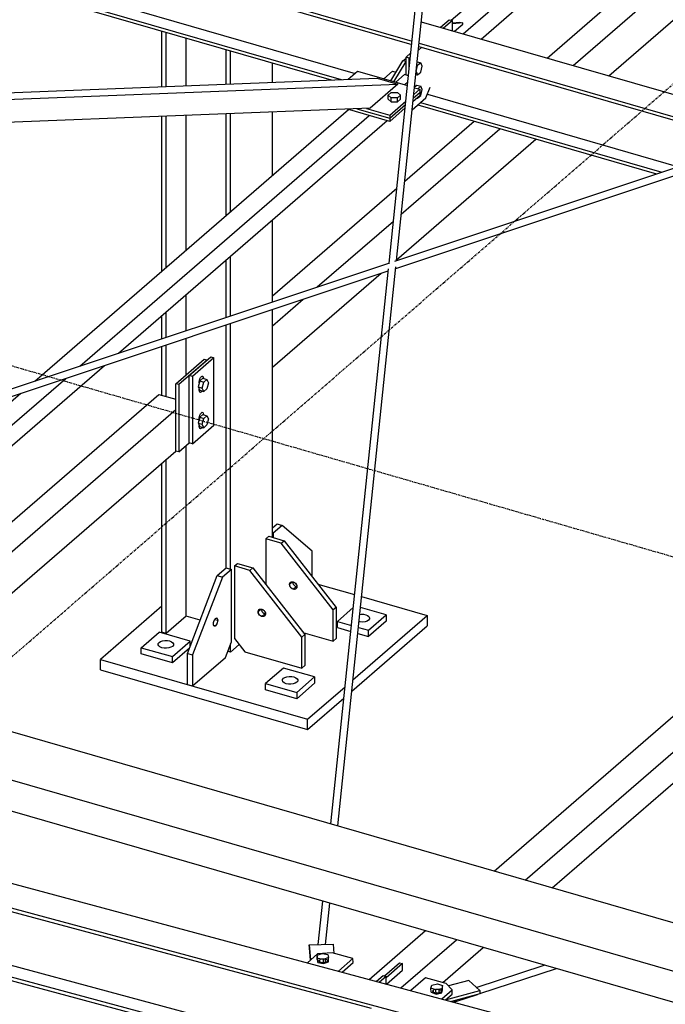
# Model space of a CAD drawing. Header units: millimetres. Extents: x -288865 to 11255, y 102926 to 380857.
# Tile 14 of 142: x -160494 to -159663, y 232578 to 233844. Entities that reach past the tile are written whole.
import ezdxf

# ---------------------------------------------------------------- set-up
doc = ezdxf.new("R2010")
doc.units = ezdxf.units.MM
doc.header["$MEASUREMENT"] = 0
doc.linetypes.add('DXK_LINE_DOT3', pattern=[5.9187, 2.979, -0.9799, 0.9799, -0.9799])
doc.layers.add('TS_INNE_OBIEKTY', color=7, linetype='Continuous')
doc.layers.add('TS_LINIE_WIDOCZNE', color=7, linetype='Continuous')

# ---------------------------------------------------------------- blocks, each defined once
blk = doc.blocks.new('Part-68308383-1569 - 1330')
at = {"layer": 'TS_LINIE_WIDOCZNE', "color": 1, "linetype": 'Continuous'}
for p, q in [((4816.2, 8430.2), (4822.4, 8435.6)), ((4832.1, 8439.3), (4836.3, 8443)), ((4820.2, 8429), (4816.2, 8430.2)), ((4816.2, 8407.1), (4816.2, 8430.2)), ((4820.2, 8429), (4821.9, 8430.5)), ((4820.2, 8413.9), (4820.2, 8429)), ((4841.7, 8377.7), (4847, 8391.6)), ((4824.1, 8362.5), (4841.7, 8377.7))]:
    blk.add_line(p, q, dxfattribs=at)
blk = doc.blocks.new('Bolt-68308383-2375 - 1330')
at = {"layer": 'TS_INNE_OBIEKTY', "color": 1, "linetype": 'Continuous'}
for p, q in [((4568.5, 7701.2), (4568.6, 7702.7)), ((4568.7, 7699.9), (4568.5, 7701.2)), ((4568.6, 7702.7), (4568.9, 7704.3)), ((4569.1, 7699), (4568.7, 7699.9)), ((4568.9, 7704.3), (4569.5, 7705.9)), ((4569.7, 7698.6), (4569.1, 7699)), ((4569.7, 7698.6), (4569.1, 7699)), ((4569.5, 7705.9), (4570.2, 7707.3)), ((4570.5, 7698.7), (4569.7, 7698.6)), ((4570.2, 7707.3), (4571, 7708.3)), ((4571.3, 7699.2), (4570.5, 7698.7)), ((4571, 7708.3), (4571.9, 7708.9)), ((4572.1, 7700.3), (4571.3, 7699.2)), ((4571.9, 7708.9), (4572.6, 7709)), ((4572.9, 7701.6), (4572.1, 7700.3)), ((4572.6, 7709), (4573.3, 7708.5)), ((4572.6, 7709), (4573.3, 7708.5)), ((4573.4, 7703.2), (4572.9, 7701.6)), ((4573.3, 7708.5), (4573.7, 7707.6)), ((4573.8, 7704.8), (4573.4, 7703.2)), ((4573.7, 7707.6), (4573.9, 7706.4)), ((4573.9, 7706.4), (4573.8, 7704.8))]:
    blk.add_line(p, q, dxfattribs=at)
blk = doc.blocks.new('Part-68308383-1770 - 1330')
at = {"layer": 'TS_LINIE_WIDOCZNE', "color": 1, "linetype": 'Continuous'}
for p, q in [((4501.9, 8392.2), (4501.9, 8463.7)), ((4507.6, 8392.4), (4507.6, 8462.1)), ((4533.5, 8393.5), (4533.5, 8454.6)), ((4584.9, 8395.5), (4584.9, 8439.8)), ((4590.5, 8395.7), (4590.5, 8438.1)), ((4644.4, 8397.8), (4644.4, 8422.6)), ((4584.9, 8226.7), (4584.9, 8357.2)), ((4590.5, 8231.6), (4590.5, 8357.4)), ((4644.4, 8278.3), (4644.4, 8359.6)), ((4501.9, 8154.9), (4501.9, 8354)), ((4507.6, 8159.8), (4507.6, 8354.2)), ((4533.5, 8182.2), (4533.5, 8355.2)), ((4644.4, 8115.4), (4644.4, 8220.9)), ((4584.9, 8095.5), (4584.9, 8169.3)), ((4590.5, 8097.4), (4590.5, 8174.2)), ((4533.5, 8078.4), (4533.5, 8124.8)), ((4644.4, 7812.8), (4644.4, 8105.8)), ((4501.9, 8067.9), (4501.9, 8097.5)), ((4507.6, 8069.8), (4507.6, 8102.4)), ((4584.9, 7773.4), (4584.9, 8085.9)), ((4590.5, 7771.8), (4590.5, 8087.8)), ((4533.5, 8022), (4533.5, 8068.8)), ((4501.9, 7995.4), (4501.9, 8058.3)), ((4507.6, 7993.8), (4507.6, 8060.2)), ((4533.5, 7711.5), (4533.5, 7930.8)), ((4501.9, 7690.7), (4501.9, 7908.1)), ((4507.6, 7689.1), (4507.6, 7913)), ((4533.5, 7711.5), (4507.6, 7689.1)), ((4551.4, 7706.3), (4533.5, 7711.5)), ((4507.6, 7689.1), (4501.9, 7690.7)), ((4590.5, 7665.2), (4590.5, 7675.6)), ((4601.5, 7674.7), (4590.5, 7665.2)), ((4590.5, 7665.2), (4586.9, 7666.2))]:
    blk.add_line(p, q, dxfattribs=at)
blk = doc.blocks.new('Part-68308383-2094 - 1330')
at = {"layer": 'TS_LINIE_WIDOCZNE', "color": 1, "linetype": 'Continuous'}
for p, q in [((1619.9, 8338.8), (5565.9, 7199.8)), ((5478.7, 7162.7), (2354.1, 8064.7)), ((5478.7, 7122.8), (2354.1, 8024.8))]:
    blk.add_line(p, q, dxfattribs=at)
blk = doc.blocks.new('Part-68308383-2331 - 1330')
at = {"layer": 'TS_LINIE_WIDOCZNE', "color": 1, "linetype": 'Continuous'}
for p, q in [((5460.2, 8985), (6183.5, 9611.5)), ((6183.5, 9611.5), (6188, 9610.2)), ((5487.3, 8977.8), (6210.2, 9603.8)), ((6198.9, 9607), (6183.5, 9593.7)), ((6210.2, 9603.8), (6198.9, 9607)), ((6210.2, 9577.1), (6210.2, 9603.8)), ((6183.5, 9593.7), (6179.5, 9594.9)), ((5510.8, 8971.4), (6210.2, 9577.1)), ((5180.8, 8743.1), (5319.5, 8863.2)), ((5196.3, 8725.7), (5346.6, 8855.9)), ((5209.7, 8710.7), (5370.1, 8849.6)), ((4874.2, 8477.6), (5148, 8714.7)), ((4889.7, 8460.2), (5163.5, 8697.3)), ((4912.7, 8453.5), (5176.9, 8682.3)), ((4878.3, 8463.4), (4889, 8472.7))]:
    blk.add_line(p, q, dxfattribs=at)
blk = doc.blocks.new('Part-68308383-1744 - 1330')
at = {"layer": 'TS_LINIE_WIDOCZNE', "color": 1, "linetype": 'Continuous'}
for p, q in [((4906.5, 7234), (4993.9, 7262.7)), ((4911.2, 7226), (5009.5, 7258.2)), ((4880.1, 7215.8), (4907.9, 7224.9)), ((4880.1, 7215.8), (4880.7, 7217.5)), ((4877.8, 7216.7), (4878.3, 7216)), ((4878.3, 7216), (4880.1, 7215.8))]:
    blk.add_line(p, q, dxfattribs=at)
blk = doc.blocks.new('Part-68308383-1615 - 1330')
at = {"layer": 'TS_LINIE_WIDOCZNE', "color": 1, "linetype": 'Continuous'}
for p, q in [((4316.6, 8593), (4823.6, 8446.6)), ((4320.3, 8596.1), (4824, 8450.7)), ((4266.1, 8549.2), (4750.7, 8409.3)), ((4251, 8536.2), (4719.9, 8400.8)), ((4254.7, 8539.3), (4732.7, 8401.3)), ((4835.8, 8475.7), (5312.8, 8338)), ((4833, 8448.1), (5267.1, 8322.8)), ((4832.5, 8444), (5260.3, 8320.5)), ((4843.6, 8382.5), (5166.5, 8289.3)), ((4834.9, 8371.8), (5145.2, 8282.2)), ((4831.2, 8368.7), (5138.5, 8280))]:
    blk.add_line(p, q, dxfattribs=at)
blk = doc.blocks.new('Part-68308383-2130 - 1330')
at = {"layer": 'TS_LINIE_WIDOCZNE', "color": 1, "linetype": 'Continuous'}
for p, q in [((4875.7, 8474.4), (4885, 8475.3)), ((4889, 8474.1), (4875.7, 8472.8)), ((4885, 8475.3), (4889, 8474.1)), ((4889, 8472.7), (4889, 8474.1))]:
    blk.add_line(p, q, dxfattribs=at)
blk = doc.blocks.new('Part-68308383-1570 - 1330')
at = {"layer": 'TS_LINIE_WIDOCZNE', "color": 1, "linetype": 'Continuous'}
for p, q in [((4860.5, 8468.6), (4871.7, 8478.3)), ((4875.7, 8477.1), (4864.5, 8467.4)), ((4871.7, 8478.3), (4875.7, 8477.1)), ((4875.7, 8464.2), (4875.7, 8477.1))]:
    blk.add_line(p, q, dxfattribs=at)
blk = doc.blocks.new('Part-68308383-1624 - 1330')
at = {"layer": 'TS_LINIE_WIDOCZNE', "color": 1, "linetype": 'Continuous'}
for p, q in [((5444.7, 8382), (4919.7, 8970.6)), ((5468.5, 8389.9), (4960.3, 8959.7)), ((5489.6, 8396.9), (4996.2, 8950.1)), ((5612.6, 8228.4), (5475.1, 8382.5)), ((5628, 8241.7), (5496.2, 8389.5)), ((5571, 8240.4), (5451.3, 8374.6)), ((5571, 8240.4), (5612.6, 8228.4)), ((5612.6, 8228.4), (5628, 8241.7))]:
    blk.add_line(p, q, dxfattribs=at)
blk = doc.blocks.new('Part-68308383-1806 - 1330')
at = {"layer": 'TS_LINIE_WIDOCZNE', "color": 1, "linetype": 'Continuous'}
for p, q in [((4534.9, 7663.5), (4573.3, 7763.4)), ((4580, 7761.5), (4541.5, 7661.5)), ((4573.3, 7763.4), (4584.9, 7773.4)), ((4573.3, 7763.4), (4580, 7761.5)), ((4591.5, 7771.5), (4580, 7761.5)), ((4584.9, 7773.4), (4591.5, 7771.5)), ((4591.5, 7678.2), (4591.5, 7771.5)), ((4568.5, 7701.4), (4568.6, 7703)), ((4568.6, 7700.1), (4568.5, 7701.4)), ((4568.6, 7703), (4569, 7704.6)), ((4569, 7699.1), (4568.6, 7700.1)), ((4568.7, 7699.8), (4571.2, 7699.1)), ((4569, 7704.6), (4569.6, 7706.2)), ((4569.6, 7698.6), (4569, 7699.1)), ((4569.6, 7706.2), (4570.3, 7707.5)), ((4570.3, 7698.6), (4569.6, 7698.6)), ((4570.2, 7707.2), (4573.9, 7706.1)), ((4570.3, 7707.5), (4571.2, 7708.4)), ((4571.2, 7699.1), (4570.3, 7698.6)), ((4571.2, 7708.4), (4572, 7708.9)), ((4572, 7700.1), (4571.2, 7699.1)), ((4572, 7708.9), (4572.8, 7708.9)), ((4572.8, 7701.4), (4572, 7700.1)), ((4572.8, 7708.9), (4573.3, 7708.4)), ((4573.3, 7702.9), (4572.8, 7701.4)), ((4573.3, 7708.4), (4573.7, 7707.4)), ((4573.7, 7704.5), (4573.3, 7702.9)), ((4573.7, 7707.4), (4573.9, 7706.1)), ((4573.9, 7706.1), (4573.7, 7704.5)), ((4583.9, 7658.2), (4591.5, 7678.2)), ((4534.9, 7623.5), (4534.9, 7663.5)), ((4534.9, 7663.5), (4541.5, 7661.5)), ((4541.5, 7661.5), (4541.5, 7621.6)), ((4541.5, 7621.6), (4583.9, 7658.2)), ((4534.9, 7623.5), (4541.5, 7621.6))]:
    blk.add_line(p, q, dxfattribs=at)
blk = doc.blocks.new('Part-68308383-1820 - 1330')
at = {"layer": 'TS_LINIE_WIDOCZNE', "color": 1, "linetype": 'Continuous'}
for p, q in [((4702.9, 7752.6), (4750, 7739)), ((4759, 7736.4), (4843.4, 7712.1)), ((4501.9, 7724.1), (4423.1, 7655.8)), ((4747.9, 7629.4), (4843.4, 7712.1)), ((4843.4, 7712.1), (4843.4, 7698.8)), ((4746.3, 7614.7), (4843.4, 7698.8)), ((4423.1, 7655.8), (4689.5, 7578.8)), ((4423.1, 7642.4), (4423.1, 7655.8)), ((4423.1, 7642.4), (4689.5, 7565.5)), ((4689.5, 7578.8), (4737.7, 7620.6)), ((4689.5, 7565.5), (4736.2, 7605.9)), ((4689.5, 7565.5), (4689.5, 7578.8))]:
    blk.add_line(p, q, dxfattribs=at)
blk = doc.blocks.new('Part-68308383-1808 - 1330')
at = {"layer": 'TS_LINIE_WIDOCZNE', "color": 1, "linetype": 'Continuous'}
for p, q in [((4595.4, 7775.9), (4599.2, 7779.2)), ((4615.3, 7770.1), (4595.4, 7775.9)), ((4595.4, 7775.9), (4595.4, 7682.6)), ((4599.2, 7779.2), (4619.2, 7773.5)), ((4615.3, 7770.1), (4619.2, 7773.5)), ((4682, 7684.3), (4615.3, 7770.1)), ((4619.2, 7773.5), (4685.8, 7687.6)), ((4626, 7717), (4629.8, 7720.4)), ((4626, 7717), (4626.2, 7718.4)), ((4626.2, 7715.5), (4626, 7717)), ((4626.2, 7718.4), (4626.9, 7719.5)), ((4626.9, 7714), (4626.2, 7715.5)), ((4626.9, 7719.5), (4627.9, 7720.2)), ((4627.9, 7712.7), (4626.9, 7714)), ((4627.9, 7720.2), (4629.2, 7720.5)), ((4629.2, 7711.7), (4627.9, 7712.7)), ((4629.2, 7720.5), (4630.6, 7720.3)), ((4630.6, 7711), (4629.2, 7711.7)), ((4629.8, 7720.5), (4629.8, 7720.4)), ((4629.8, 7720.4), (4630.1, 7718.9)), ((4630.1, 7718.9), (4630.7, 7717.4)), ((4630.6, 7720.3), (4632.1, 7719.7)), ((4630.6, 7711), (4634.5, 7714.4)), ((4632.1, 7710.8), (4630.6, 7711)), ((4630.7, 7717.4), (4631.8, 7716)), ((4631.8, 7716), (4633.1, 7715)), ((4632.1, 7719.7), (4633.4, 7718.7)), ((4633.4, 7711.1), (4632.1, 7710.8)), ((4633.1, 7715), (4634.5, 7714.4)), ((4633.4, 7718.7), (4634.4, 7717.3)), ((4634.4, 7711.9), (4633.4, 7711.1)), ((4634.4, 7717.3), (4635.1, 7715.8)), ((4635.1, 7713), (4634.4, 7711.9)), ((4634.5, 7714.4), (4635.3, 7714.2)), ((4635.1, 7715.8), (4635.3, 7714.3)), ((4635.3, 7714.3), (4635.1, 7713)), ((4685.8, 7687.6), (4682, 7684.3)), ((4685.8, 7687.6), (4685.8, 7647.7)), ((4595.4, 7682.6), (4608.7, 7665.5)), ((4682, 7644.3), (4682, 7684.3)), ((4608.7, 7665.5), (4682, 7644.3)), ((4682, 7644.3), (4685.8, 7647.7))]:
    blk.add_line(p, q, dxfattribs=at)
blk = doc.blocks.new('Part-68308383-1741 - 1330')
at = {"layer": 'TS_LINIE_WIDOCZNE', "color": 1, "linetype": 'Continuous'}
for p, q in [((4794.3, 8165.3), (4874.9, 8940.8)), ((4803.9, 8168.5), (4884.1, 8940.4)), ((4719.4, 7444.1), (4793.5, 8157.8)), ((4728.3, 7441.5), (4803.1, 8160.6)), ((4703.2, 7289), (4709, 7344.9)), ((4712.5, 7289.3), (4718, 7342.3))]:
    blk.add_line(p, q, dxfattribs=at)
blk = doc.blocks.new('Part-68308383-1742 - 1330')
at = {"layer": 'TS_LINIE_WIDOCZNE', "color": 1, "linetype": 'Continuous'}
for p, q in [((4801.7, 8167.8), (6126.7, 8609.2)), ((4802.9, 8158.6), (6130.2, 8600.7)), ((3599.7, 7767.3), (4795.5, 8165.7)), ((3615.1, 7762.9), (4793.3, 8155.4))]:
    blk.add_line(p, q, dxfattribs=at)
blk = doc.blocks.new('Part-68308383-1807 - 1330')
at = {"layer": 'TS_LINIE_WIDOCZNE', "color": 1, "linetype": 'Continuous'}
for p, q in [((4644.4, 7824.9), (4650.3, 7830)), ((4656.9, 7828.1), (4645.4, 7818.1)), ((4650.3, 7830), (4656.9, 7828.1)), ((4695.4, 7794.8), (4656.9, 7828.1)), ((4644.4, 7818.4), (4645.4, 7818.1)), ((4645.4, 7818.1), (4645.4, 7812.5)), ((4695.4, 7762.3), (4695.4, 7794.8))]:
    blk.add_line(p, q, dxfattribs=at)
blk = doc.blocks.new('Part-68308383-2254 - 1330')
at = {"layer": 'TS_LINIE_WIDOCZNE', "color": 1, "linetype": 'Continuous'}
for p, q in [((4929.4, 7383.5), (6401.7, 8658.5)), ((4969.4, 7371.9), (6441.7, 8647)), ((5004, 7361.9), (6441.7, 8607)), ((4768.7, 7244.3), (4841, 7306.9)), ((4809.4, 7233.4), (4880.9, 7295.3)), ((4863.5, 7240.3), (4915.5, 7285.3)), ((4791.1, 7238.3), (4811.8, 7256.2))]:
    blk.add_line(p, q, dxfattribs=at)
blk = doc.blocks.new('Part-68308383-1809 - 1330')
at = {"layer": 'TS_LINIE_WIDOCZNE', "color": 1, "linetype": 'Continuous'}
for p, q in [((4635.7, 7810.9), (4639.6, 7814.2)), ((4639.6, 7814.2), (4659.6, 7808.4)), ((4655.7, 7805.1), (4635.7, 7810.9)), ((4635.7, 7810.9), (4635.7, 7752.1)), ((4655.7, 7805.1), (4659.6, 7808.4)), ((4722.3, 7719.3), (4655.7, 7805.1)), ((4659.6, 7808.4), (4726.2, 7722.6)), ((4666.4, 7752), (4670.2, 7755.3)), ((4666.4, 7752), (4666.6, 7753.4)), ((4666.6, 7750.5), (4666.4, 7752)), ((4666.6, 7753.4), (4667.3, 7754.5)), ((4667.3, 7749), (4666.6, 7750.5)), ((4667.3, 7754.5), (4668.3, 7755.2)), ((4668.3, 7747.7), (4667.3, 7749)), ((4668.3, 7755.2), (4669.6, 7755.5)), ((4669.6, 7755.5), (4671, 7755.3)), ((4670.2, 7755.4), (4670.2, 7755.3)), ((4670.2, 7755.3), (4670.4, 7753.8)), ((4670.4, 7753.8), (4671.1, 7752.3)), ((4671, 7755.3), (4672.5, 7754.7)), ((4671, 7746), (4674.9, 7749.3)), ((4671.1, 7752.3), (4672.1, 7751)), ((4672.1, 7751), (4673.4, 7750)), ((4672.5, 7754.7), (4673.8, 7753.6)), ((4673.4, 7750), (4674.9, 7749.3)), ((4673.8, 7753.6), (4674.8, 7752.3)), ((4674.8, 7752.3), (4675.5, 7750.8)), ((4674.9, 7749.3), (4675.7, 7749.2)), ((4675.5, 7750.8), (4675.7, 7749.3)), ((4675.7, 7749.3), (4675.5, 7747.9)), ((4669.6, 7746.6), (4668.3, 7747.7)), ((4671, 7746), (4669.6, 7746.6)), ((4672.5, 7745.8), (4671, 7746)), ((4673.8, 7746.1), (4672.5, 7745.8)), ((4674.8, 7746.8), (4673.8, 7746.1)), ((4675.5, 7747.9), (4674.8, 7746.8)), ((4726.2, 7722.6), (4722.3, 7719.3)), ((4722.3, 7679.3), (4722.3, 7719.3)), ((4726.2, 7722.6), (4726.2, 7682.6)), ((4683.6, 7690.5), (4722.3, 7679.3)), ((4722.3, 7679.3), (4726.2, 7682.6))]:
    blk.add_line(p, q, dxfattribs=at)
blk = doc.blocks.new('Part-68308383-1895 - 1330')
at = {"layer": 'TS_LINIE_WIDOCZNE', "color": 1, "linetype": 'Continuous'}
for p, q in [((4537.3, 8020.7), (4565, 8044.7)), ((4569, 8043.5), (4541.3, 8019.6)), ((4565, 8044.7), (4569, 8043.5)), ((4569, 7956.9), (4569, 8043.5)), ((4541.3, 8019.6), (4537.3, 8020.7)), ((4537.3, 7934.1), (4537.3, 8020.7)), ((4541.3, 8019.6), (4541.3, 7933)), ((4541.3, 7933), (4569, 7956.9)), ((4541.3, 7933), (4537.3, 7934.1))]:
    blk.add_line(p, q, dxfattribs=at)
blk = doc.blocks.new('Part-68308383-1918 - 1330')
at = {"layer": 'TS_LINIE_WIDOCZNE', "color": 1, "linetype": 'Continuous'}
for p, q in [((4748.3, 7722.3), (4727.8, 7704.6)), ((4790.8, 7713), (4757.6, 7722.6)), ((4767.8, 7693.1), (4790.8, 7713)), ((4790.8, 7713), (4790.8, 7705)), ((4727.8, 7704.6), (4745.9, 7699.4)), ((4727.8, 7696.6), (4727.8, 7704.6)), ((4790.8, 7705), (4767.8, 7685.1)), ((4727.8, 7696.6), (4745.1, 7691.6)), ((4754.1, 7689), (4767.8, 7685.1)), ((4754.9, 7696.8), (4767.8, 7693.1)), ((4767.8, 7685.1), (4767.8, 7693.1))]:
    blk.add_line(p, q, dxfattribs=at)
blk = doc.blocks.new('Part-68308383-1920 - 1330')
at = {"layer": 'TS_LINIE_WIDOCZNE', "color": 1, "linetype": 'Continuous'}
for p, q in [((4475.6, 7670.8), (4498.7, 7690.8)), ((4538.7, 7679.3), (4498.7, 7690.8)), ((4515.6, 7659.3), (4538.7, 7679.3)), ((4538.7, 7673.3), (4538.7, 7679.3)), ((4475.6, 7662.8), (4475.6, 7670.8)), ((4475.6, 7670.8), (4515.6, 7659.3)), ((4515.6, 7651.3), (4475.6, 7662.8)), ((4537.5, 7670.3), (4515.6, 7651.3)), ((4515.6, 7651.3), (4515.6, 7659.3))]:
    blk.add_line(p, q, dxfattribs=at)
blk = doc.blocks.new('Part-68308383-1921 - 1330')
at = {"layer": 'TS_LINIE_WIDOCZNE', "color": 1, "linetype": 'Continuous'}
for p, q in [((4658.6, 7644.6), (4635.5, 7624.7)), ((4698.5, 7633.1), (4658.6, 7644.6)), ((4635.5, 7624.7), (4675.5, 7613.1)), ((4635.5, 7616.7), (4635.5, 7624.7)), ((4675.5, 7613.1), (4698.5, 7633.1)), ((4675.5, 7605.1), (4698.5, 7625.1)), ((4698.5, 7633.1), (4698.5, 7625.1)), ((4675.5, 7605.1), (4635.5, 7616.7)), ((4675.5, 7613.1), (4675.5, 7605.1))]:
    blk.add_line(p, q, dxfattribs=at)
blk = doc.blocks.new('Bolt-68308383-2664 - 1330')
at = {"layer": 'TS_INNE_OBIEKTY', "color": 1, "linetype": 'Continuous'}
for p, q in [((4830.5, 8424.1), (4835.1, 8422.7)), ((4835.1, 8422.7), (4831.1, 8419.3)), ((4837.1, 8418.5), (4835.1, 8422.7)), ((4828.8, 8408), (4831.1, 8407.3)), ((4829.2, 8411.8), (4831.1, 8419.3)), ((4829.2, 8411.5), (4831.1, 8407.3)), ((4831.1, 8419.3), (4830, 8419.6)), ((4831.1, 8407.3), (4835.1, 8410.7)), ((4835.1, 8410.7), (4837.1, 8418.5)), ((4827.1, 8391.9), (4829.9, 8394.3)), ((4829.9, 8394.3), (4835.1, 8392.8)), ((4835.1, 8392.8), (4831.5, 8389.6)), ((4837.1, 8388.5), (4835.1, 8392.8)), ((4835.1, 8380.8), (4837.1, 8388.5)), ((4829.9, 8377.7), (4831.1, 8377.3)), ((4830.7, 8378.3), (4831.1, 8377.3)), ((4831.1, 8377.3), (4835.1, 8380.8))]:
    blk.add_line(p, q, dxfattribs=at)
blk = doc.blocks.new('Bolt-68308383-2568 - 1330')
at = {"layer": 'TS_INNE_OBIEKTY', "color": 1, "linetype": 'Continuous'}
for p, q in [((4701.8, 7275.2), (4708.2, 7277.6)), ((4701.9, 7269.9), (4701.8, 7275.2)), ((4702.7, 7271.3), (4701.8, 7275.2)), ((4701.9, 7269.9), (4702.8, 7266)), ((4702.8, 7266), (4702.7, 7271.3)), ((4710.1, 7269.8), (4702.7, 7271.3)), ((4708.2, 7277.6), (4715.5, 7276.2)), ((4716.5, 7272.3), (4710.1, 7269.8)), ((4710.2, 7264.5), (4710.1, 7269.8)), ((4715.5, 7276.2), (4716.5, 7272.3)), ((4716.6, 7267), (4716.5, 7272.3)), ((4702.8, 7266), (4710.2, 7264.5)), ((4710.2, 7264.5), (4716.6, 7267))]:
    blk.add_line(p, q, dxfattribs=at)
blk = doc.blocks.new('Part-68308383-2025 - 1330')
at = {"layer": 'TS_LINIE_WIDOCZNE', "color": 1, "linetype": 'Continuous'}
for p, q in [((4788.3, 7248.8), (4807.8, 7265.7)), ((4811.8, 7264.5), (4790.8, 7246.3)), ((4807.8, 7265.7), (4811.8, 7264.5)), ((4811.8, 7256.2), (4811.8, 7264.5))]:
    blk.add_line(p, q, dxfattribs=at)
blk = doc.blocks.new('Part-68308383-2211 - 1330')
at = {"layer": 'TS_LINIE_WIDOCZNE', "color": 1, "linetype": 'Continuous'}
for p, q in [((2370, 7888.8), (5481.8, 7052.7)), ((2370, 7856.9), (5481.8, 7020.8)), ((3240, 7618.6), (4771.3, 7207.2)), ((3240, 7549.4), (4751.8, 7143.2)), ((3240, 7534.5), (4751.8, 7128.3)), ((3240, 7529.9), (4751.8, 7123.7))]:
    blk.add_line(p, q, dxfattribs=at)
blk = doc.blocks.new('Part-68308383-2036 - 1330')
at = {"layer": 'TS_LINIE_WIDOCZNE', "color": 1, "linetype": 'Continuous'}
for p, q in [((4691.7, 7288.6), (4722.4, 7289.7)), ((4691.8, 7284.6), (4691.7, 7288.6)), ((4691.7, 7288.6), (4693.4, 7269.2)), ((4693.1, 7269), (4691.8, 7284.6)), ((4722.4, 7289.7), (4723.4, 7277.7))]:
    blk.add_line(p, q, dxfattribs=at)
blk = doc.blocks.new('Part-68308383-2037 - 1330')
at = {"layer": 'TS_LINIE_WIDOCZNE', "color": 1, "linetype": 'Continuous'}
for p, q in [((4896.9, 7243), (4870.6, 7235.9)), ((4911.1, 7229.8), (4896.9, 7243)), ((4867.1, 7217.9), (4911.1, 7229.8)), ((4911.1, 7229.8), (4911.2, 7225.8)), ((4911.2, 7225.8), (4874.6, 7215.9))]:
    blk.add_line(p, q, dxfattribs=at)
blk = doc.blocks.new('Part-68308383-2038 - 1330')
at = {"layer": 'TS_LINIE_WIDOCZNE', "color": 1, "linetype": 'Continuous'}
for p, q in [((4841.1, 7246.3), (4822.2, 7229.9)), ((4867.7, 7239.1), (4841.1, 7246.3)), ((4850.7, 7228.8), (4850.8, 7229.6)), ((4850.8, 7229.6), (4851.4, 7230.4)), ((4851.4, 7230.4), (4852.5, 7231.1)), ((4851.5, 7227.8), (4851.4, 7230.4)), ((4852.5, 7231.1), (4853.9, 7231.6)), ((4853.9, 7231.6), (4855.5, 7231.8)), ((4855.5, 7231.8), (4857.2, 7231.8)), ((4857.2, 7231.8), (4858.8, 7231.5)), ((4858.9, 7227), (4858.8, 7231.5)), ((4858.8, 7231.5), (4860.1, 7231)), ((4860.1, 7231), (4861, 7230.3)), ((4861, 7230.3), (4861.4, 7229.5)), ((4862.2, 7219.2), (4875.3, 7230.6)), ((4875.3, 7230.6), (4867.7, 7239.1)), ((4875.4, 7225.2), (4875.3, 7230.6)), ((4851.2, 7228), (4850.7, 7228.8)), ((4852.1, 7227.3), (4851.2, 7228)), ((4853.4, 7226.8), (4852.1, 7227.3)), ((4855, 7226.6), (4853.4, 7226.8)), ((4856.7, 7226.5), (4855, 7226.6)), ((4858.3, 7226.8), (4856.7, 7226.5)), ((4859.7, 7227.3), (4858.3, 7226.8)), ((4860.8, 7227.9), (4859.7, 7227.3)), ((4861.4, 7228.7), (4860.8, 7227.9)), ((4861.4, 7229.5), (4861.4, 7228.7)), ((4867, 7217.9), (4875.4, 7225.2))]:
    blk.add_line(p, q, dxfattribs=at)
blk = doc.blocks.new('Part-68308383-2039 - 1330')
at = {"layer": 'TS_LINIE_WIDOCZNE', "color": 1, "linetype": 'Continuous'}
for p, q in [((4702.2, 7276.9), (4689.3, 7265.6)), ((4721.3, 7278.3), (4702.2, 7276.9)), ((4704.4, 7267.8), (4704.5, 7268.7)), ((4704.8, 7267), (4704.4, 7267.8)), ((4704.5, 7268.7), (4705.1, 7269.4)), ((4705.1, 7269.4), (4706.2, 7270.1)), ((4705.2, 7266.8), (4705.1, 7269.4)), ((4706.2, 7270.1), (4707.6, 7270.6)), ((4707.6, 7270.6), (4709.2, 7270.8)), ((4709.2, 7270.8), (4710.9, 7270.8)), ((4710.9, 7270.8), (4712.5, 7270.5)), ((4712.6, 7266), (4712.5, 7270.5)), ((4712.5, 7270.5), (4713.8, 7270)), ((4713.8, 7270), (4714.7, 7269.3)), ((4715, 7267.7), (4714.4, 7266.9)), ((4714.7, 7269.3), (4715.1, 7268.5)), ((4715.1, 7268.5), (4715, 7267.7)), ((4747.9, 7271.1), (4721.3, 7278.3)), ((4729.2, 7254.9), (4747.9, 7271.1)), ((4748.1, 7265.8), (4747.9, 7271.1)), ((4705.8, 7266.4), (4704.8, 7267)), ((4707.1, 7265.9), (4705.8, 7266.4)), ((4708.7, 7265.6), (4707.1, 7265.9)), ((4710.3, 7265.6), (4708.7, 7265.6)), ((4712, 7265.8), (4710.3, 7265.6)), ((4713.4, 7266.3), (4712, 7265.8)), ((4714.4, 7266.9), (4713.4, 7266.3)), ((4734, 7253.6), (4748.1, 7265.8))]:
    blk.add_line(p, q, dxfattribs=at)
blk = doc.blocks.new('Part-68308383-2045 - 1330')
at = {"layer": 'TS_LINIE_WIDOCZNE', "color": 1, "linetype": 'Continuous'}
for p, q in [((4778.1, 7241.8), (4786.8, 7249.3)), ((4790.8, 7248.1), (4782.2, 7240.7)), ((4786.8, 7249.3), (4790.8, 7248.1)), ((4790.8, 7238.4), (4790.8, 7248.1))]:
    blk.add_line(p, q, dxfattribs=at)
blk = doc.blocks.new('Part-68308383-2129 - 1330')
at = {"layer": 'TS_LINIE_WIDOCZNE', "color": 1, "linetype": 'Continuous'}
for p, q in [((4796.4, 8399.7), (4812.2, 8425.5)), ((4800.4, 8398.6), (4816.2, 8424.4)), ((4812.2, 8425.5), (4816.2, 8429)), ((4816.2, 8424.4), (4812.2, 8425.5))]:
    blk.add_line(p, q, dxfattribs=at)
blk = doc.blocks.new('Part-68308383-2191 - 1330')
at = {"layer": 'TS_LINIE_WIDOCZNE', "color": 1, "linetype": 'Continuous'}
for p, q in [((4825.7, 8378), (4833.8, 8384.9)), ((4833.8, 8384.9), (4833.8, 8380.9)), ((4795.3, 8351.6), (4815.5, 8369.1)), ((4825.2, 8373.6), (4833.8, 8380.9)), ((4795.3, 8347.6), (4740.8, 8363.4)), ((4753, 8363.8), (4795.3, 8351.6)), ((4795.3, 8347.6), (4815.1, 8364.8)), ((4795.3, 8351.6), (4795.3, 8347.6))]:
    blk.add_line(p, q, dxfattribs=at)
blk = doc.blocks.new('Part-68308383-2192 - 1330')
at = {"layer": 'TS_LINIE_WIDOCZNE', "color": 1, "linetype": 'Continuous'}
for p, q in [((4741.9, 8401.7), (4753.8, 8412)), ((4753.8, 8412), (4818, 8393.5)), ((4825.7, 8378), (4833.8, 8384.9)), ((4826.1, 8382.3), (4833.8, 8388.9)), ((4827, 8390.9), (4833.8, 8388.9)), ((4833.8, 8388.9), (4833.8, 8384.9)), ((4795.3, 8355.6), (4816, 8373.5)), ((4795.3, 8351.6), (4815.5, 8369.1)), ((4753, 8363.8), (4795.3, 8351.6)), ((4765.2, 8364.3), (4795.3, 8355.6)), ((4795.3, 8355.6), (4795.3, 8351.6))]:
    blk.add_line(p, q, dxfattribs=at)
blk = doc.blocks.new('Part-68308383-2259 - 1330')
at = {"layer": 'TS_LINIE_WIDOCZNE', "color": 1, "linetype": 'Continuous'}
for p, q in [((4787.6, 8402.3), (4798.9, 8412.1)), ((4798.9, 8412.1), (4803.2, 8410.9)), ((4814.2, 8407.7), (4802.9, 8397.9)), ((4819.4, 8406.2), (4814.2, 8407.7)), ((4814.2, 8394.6), (4818.5, 8398.3)), ((4338.7, 8013.5), (4742.2, 8363)), ((4396.4, 8032.7), (4768.8, 8355.3)), ((4446.4, 8049.4), (4791.9, 8348.6)), ((3990.4, 7654.5), (4428.4, 8033.8)), ((3967.4, 7661.2), (4378.4, 8017.1)), ((3940.7, 7668.9), (4320.6, 7997.9))]:
    blk.add_line(p, q, dxfattribs=at)
blk = doc.blocks.new('Part-68308383-2261 - 1330')
at = {"layer": 'TS_LINIE_WIDOCZNE', "color": 1, "linetype": 'Continuous'}
for p, q in [((4065, 8375), (4779.1, 8403.1)), ((4083.9, 8367), (4805.7, 8395.4)), ((4805.7, 8395.4), (4770, 8364.5)), ((4779.1, 8403.1), (4805.7, 8395.4)), ((4770, 8364.5), (4065.6, 8336.8))]:
    blk.add_line(p, q, dxfattribs=at)
blk = doc.blocks.new('Bolt-68308383-2377 - 1330')
at = {"layer": 'TS_INNE_OBIEKTY', "color": 1, "linetype": 'Continuous'}
for p, q in [((4626, 7717.3), (4626.3, 7718.6)), ((4626.1, 7715.8), (4626, 7717.3)), ((4626.7, 7714.3), (4626.1, 7715.8)), ((4626.3, 7718.6), (4627, 7719.7)), ((4627.7, 7712.9), (4626.7, 7714.3)), ((4627, 7719.7), (4628.1, 7720.3)), ((4629, 7711.8), (4627.7, 7712.9)), ((4628.1, 7720.3), (4629.4, 7720.5)), ((4630.4, 7711.1), (4629, 7711.8)), ((4629.4, 7720.5), (4630.9, 7720.3)), ((4631.8, 7710.8), (4630.4, 7711.1)), ((4630.9, 7720.3), (4632.3, 7719.5)), ((4633.2, 7711), (4631.8, 7710.8)), ((4632.3, 7719.5), (4633.6, 7718.5)), ((4634.3, 7711.7), (4633.2, 7711)), ((4633.6, 7718.5), (4634.6, 7717.1)), ((4635, 7712.7), (4634.3, 7711.7)), ((4634.6, 7717.1), (4635.2, 7715.6)), ((4635.3, 7714.1), (4635, 7712.7)), ((4635.2, 7715.6), (4635.3, 7714.1))]:
    blk.add_line(p, q, dxfattribs=at)
blk = doc.blocks.new('Bolt-68308383-2378 - 1330')
at = {"layer": 'TS_INNE_OBIEKTY', "color": 1, "linetype": 'Continuous'}
for p, q in [((4666.4, 7752.3), (4666.7, 7753.6)), ((4666.5, 7750.8), (4666.4, 7752.3)), ((4667.1, 7749.3), (4666.5, 7750.8)), ((4666.7, 7753.6), (4667.4, 7754.6)), ((4668.1, 7747.9), (4667.1, 7749.3)), ((4667.4, 7754.6), (4668.5, 7755.3)), ((4668.5, 7755.3), (4669.8, 7755.5)), ((4669.8, 7755.5), (4671.3, 7755.2)), ((4671.3, 7755.2), (4672.7, 7754.5)), ((4672.7, 7754.5), (4674, 7753.4)), ((4674, 7753.4), (4674.9, 7752.1)), ((4674.9, 7752.1), (4675.5, 7750.6)), ((4675.7, 7749.1), (4675.4, 7747.7)), ((4675.5, 7750.6), (4675.7, 7749.1)), ((4669.4, 7746.8), (4668.1, 7747.9)), ((4670.8, 7746.1), (4669.4, 7746.8)), ((4672.2, 7745.8), (4670.8, 7746.1)), ((4673.6, 7746), (4672.2, 7745.8)), ((4674.7, 7746.7), (4673.6, 7746)), ((4675.4, 7747.7), (4674.7, 7746.7))]:
    blk.add_line(p, q, dxfattribs=at)
blk = doc.blocks.new('Bolt-68308383-2569 - 1330')
at = {"layer": 'TS_INNE_OBIEKTY', "color": 1, "linetype": 'Continuous'}
for p, q in [((4848.2, 7232.9), (4849.2, 7236.8)), ((4848.3, 7227.6), (4848.2, 7232.9)), ((4854.6, 7230.7), (4848.2, 7232.9)), ((4849.2, 7236.8), (4856.5, 7238.5)), ((4862, 7232.3), (4854.6, 7230.7)), ((4854.7, 7225.4), (4854.6, 7230.7)), ((4856.5, 7238.5), (4862.9, 7236.2)), ((4862.9, 7236.2), (4862, 7232.3)), ((4862.1, 7227), (4862, 7232.3)), ((4862.1, 7227), (4863, 7230.9)), ((4863, 7230.9), (4862.9, 7236.2)), ((4848.3, 7227.6), (4854.7, 7225.4)), ((4854.7, 7225.4), (4862.1, 7227))]:
    blk.add_line(p, q, dxfattribs=at)
blk = doc.blocks.new('Bolt-68308383-2586 - 1330')
at = {"layer": 'TS_INNE_OBIEKTY', "color": 1, "linetype": 'Continuous'}
for p, q in [((4756.6, 7713.6), (4758.3, 7713.8)), ((4758.3, 7713.8), (4761.4, 7713.7)), ((4761.4, 7713.7), (4764.3, 7713.1)), ((4764.3, 7713.1), (4766.8, 7712.2)), ((4766.8, 7712.2), (4768.5, 7710.8)), ((4768.5, 7710.8), (4769.3, 7709.3)), ((4757.2, 7703.9), (4755.7, 7704.2)), ((4760.4, 7703.8), (4757.2, 7703.9)), ((4763.4, 7704.2), (4760.4, 7703.8)), ((4766, 7705.1), (4763.4, 7704.2)), ((4768, 7706.3), (4766, 7705.1)), ((4769.1, 7707.8), (4768, 7706.3)), ((4769.3, 7709.3), (4769.1, 7707.8))]:
    blk.add_line(p, q, dxfattribs=at)
blk = doc.blocks.new('Bolt-68308383-2587 - 1330')
at = {"layer": 'TS_INNE_OBIEKTY', "color": 1, "linetype": 'Continuous'}
for p, q in [((4657.1, 7628.4), (4657.2, 7629.9)), ((4657.9, 7626.8), (4657.1, 7628.4)), ((4657.2, 7629.9), (4658.4, 7631.4)), ((4659.6, 7625.5), (4657.9, 7626.8)), ((4658.4, 7631.4), (4660.3, 7632.6)), ((4662, 7624.5), (4659.6, 7625.5)), ((4660.3, 7632.6), (4662.9, 7633.4)), ((4664.9, 7624), (4662, 7624.5)), ((4662.9, 7633.4), (4666, 7633.8)), ((4668.1, 7623.9), (4664.9, 7624)), ((4666, 7633.8), (4669.1, 7633.8)), ((4671.1, 7624.3), (4668.1, 7623.9)), ((4669.1, 7633.8), (4672, 7633.2)), ((4673.7, 7625.2), (4671.1, 7624.3)), ((4672, 7633.2), (4674.4, 7632.2)), ((4675.7, 7626.4), (4673.7, 7625.2)), ((4674.4, 7632.2), (4676.2, 7630.9)), ((4676.8, 7627.8), (4675.7, 7626.4)), ((4676.2, 7630.9), (4677, 7629.4)), ((4677, 7629.4), (4676.8, 7627.8))]:
    blk.add_line(p, q, dxfattribs=at)
blk = doc.blocks.new('Bolt-68308383-2588 - 1330')
at = {"layer": 'TS_INNE_OBIEKTY', "color": 1, "linetype": 'Continuous'}
for p, q in [((4497.2, 7674.5), (4497.4, 7676.1)), ((4498, 7673), (4497.2, 7674.5)), ((4497.4, 7676.1), (4498.5, 7677.5)), ((4499.7, 7671.7), (4498, 7673)), ((4498.5, 7677.5), (4500.4, 7678.7)), ((4500.4, 7678.7), (4503.1, 7679.6)), ((4503.1, 7679.6), (4506.1, 7680)), ((4506.1, 7680), (4509.2, 7679.9)), ((4509.2, 7679.9), (4512.1, 7679.4)), ((4512.1, 7679.4), (4514.6, 7678.4)), ((4514.6, 7678.4), (4516.3, 7677.1)), ((4516.9, 7674), (4515.8, 7672.5)), ((4516.3, 7677.1), (4517.1, 7675.6)), ((4517.1, 7675.6), (4516.9, 7674)), ((4502.1, 7670.7), (4499.7, 7671.7)), ((4505.1, 7670.1), (4502.1, 7670.7)), ((4508.2, 7670.1), (4505.1, 7670.1)), ((4511.2, 7670.5), (4508.2, 7670.1)), ((4513.8, 7671.3), (4511.2, 7670.5)), ((4515.8, 7672.5), (4513.8, 7671.3))]:
    blk.add_line(p, q, dxfattribs=at)
blk = doc.blocks.new('Bolt-68308383-3130 - 1330')
at = {"layer": 'TS_INNE_OBIEKTY', "color": 1, "linetype": 'Continuous'}
for p, q in [((4793.2, 8381.1), (4797.2, 8384.6)), ((4797.2, 8384.6), (4805.2, 8384.6)), ((4805.2, 8384.6), (4809.2, 8381.1)), ((4793.2, 8376.1), (4793.2, 8381.1)), ((4797.2, 8377.7), (4793.2, 8381.1)), ((4797.2, 8372.7), (4793.2, 8376.1)), ((4797.2, 8372.7), (4797.2, 8377.7)), ((4805.2, 8377.7), (4797.2, 8377.7)), ((4797.2, 8372.7), (4805.2, 8372.7)), ((4809.2, 8381.1), (4805.2, 8377.7)), ((4805.2, 8372.7), (4805.2, 8377.7)), ((4805.2, 8372.7), (4809.2, 8376.1)), ((4809.2, 8376.1), (4809.2, 8381.1))]:
    blk.add_line(p, q, dxfattribs=at)
blk = doc.blocks.new('Part-68308383-3641 - 1330')
at = {"layer": 'TS_LINIE_WIDOCZNE', "color": 1, "linetype": 'Continuous'}
for p, q in [((4519.9, 8010.2), (4556.4, 8041.9)), ((4560.4, 8040.7), (4523.9, 8009.1)), ((4556.4, 8041.9), (4560.4, 8040.7)), ((4523.9, 8009.1), (4519.9, 8010.2)), ((4519.9, 7923.6), (4519.9, 8010.2)), ((4523.9, 8009.1), (4523.9, 7922.5)), ((4523.9, 7922.5), (4537.3, 7934.1)), ((4523.9, 7922.5), (4519.9, 7923.6))]:
    blk.add_line(p, q, dxfattribs=at)
blk = doc.blocks.new('GridLine-68308383-3697 - 1330')
at = {"layer": 'TS_INNE_OBIEKTY', "color": 4, "linetype": 'DXK_LINE_DOT3'}
blk.add_line((1119.2, 4896.5), (7869.5, 10742.4), dxfattribs=at)
blk = doc.blocks.new('Bolt-68308383-3661 - 1330')
at = {"layer": 'TS_INNE_OBIEKTY', "color": 1, "linetype": 'Continuous'}
for p, q in [((4550.4, 8014.5), (4551, 8016.6)), ((4554.9, 8017.3), (4550.9, 8013.8)), ((4551, 8016.6), (4551.8, 8018.3)), ((4551.8, 8018.3), (4552.9, 8019.6)), ((4552.9, 8019.6), (4553.9, 8020.1)), ((4553.9, 8020.1), (4554.8, 8019.8)), ((4554.8, 8019.8), (4555.4, 8018.8)), ((4554.9, 8017.3), (4560.1, 8015.8)), ((4555.4, 8018.8), (4555.6, 8017.2)), ((4555.6, 8017.2), (4555.6, 8017.1)), ((4556.1, 8012.3), (4560.1, 8015.8)), ((4560.1, 8015.8), (4562.1, 8011.5)), ((4550.9, 8013.8), (4548.9, 8006.1)), ((4548.9, 8006.1), (4550.9, 8001.8)), ((4548.9, 8006.1), (4554.1, 8004.6)), ((4550.2, 8012.6), (4550.4, 8014.5)), ((4550.2, 8011.2), (4550.2, 8012.6)), ((4550.2, 8001.9), (4550.2, 8003.3)), ((4550.9, 8013.8), (4556.1, 8012.3)), ((4554.1, 8004.6), (4556.1, 8012.3)), ((4556.1, 8000.3), (4554.1, 8004.6)), ((4560.1, 8003.8), (4556.1, 8000.3)), ((4562.1, 8011.5), (4560.1, 8003.8)), ((4550.4, 8000.3), (4550.2, 8001.9)), ((4551, 7999.3), (4550.4, 8000.3)), ((4550.9, 8001.8), (4556.1, 8000.3)), ((4551.8, 7999), (4551, 7999.3)), ((4552.9, 7999.6), (4551.8, 7999)), ((4553.9, 8000.8), (4552.9, 7999.6)), ((4554, 8001), (4553.9, 8000.8)), ((4550.9, 7967.2), (4548.9, 7959.5)), ((4550.2, 7965.9), (4550.4, 7967.9)), ((4550.2, 7964.5), (4550.2, 7965.9)), ((4550.4, 7967.9), (4551, 7969.9)), ((4554.9, 7970.7), (4550.9, 7967.2)), ((4550.9, 7967.2), (4556.1, 7965.7)), ((4551, 7969.9), (4551.8, 7971.7)), ((4551.8, 7971.7), (4552.9, 7972.9)), ((4552.9, 7972.9), (4553.9, 7973.5)), ((4553.9, 7973.5), (4554.8, 7973.2)), ((4554.1, 7958), (4556.1, 7965.7)), ((4554.8, 7973.2), (4555.4, 7972.2)), ((4554.9, 7970.7), (4560.1, 7969.1)), ((4555.4, 7972.2), (4555.6, 7970.6)), ((4555.6, 7970.6), (4555.6, 7970.5)), ((4556.1, 7965.7), (4560.1, 7969.1)), ((4560.1, 7969.1), (4562.1, 7964.9)), ((4562.1, 7964.9), (4560.1, 7957.2)), ((4548.9, 7959.5), (4550.9, 7955.2)), ((4548.9, 7959.5), (4554.1, 7958)), ((4550.2, 7955.3), (4550.2, 7956.7)), ((4550.4, 7953.7), (4550.2, 7955.3)), ((4551, 7952.7), (4550.4, 7953.7)), ((4550.9, 7955.2), (4556.1, 7953.7)), ((4551.8, 7952.4), (4551, 7952.7)), ((4552.9, 7952.9), (4551.8, 7952.4)), ((4553.9, 7954.2), (4552.9, 7952.9)), ((4554, 7954.3), (4553.9, 7954.2)), ((4556.1, 7953.7), (4554.1, 7958)), ((4560.1, 7957.2), (4556.1, 7953.7))]:
    blk.add_line(p, q, dxfattribs=at)
blk = doc.blocks.new('Part-68308383-3648 - 1330')
at = {"layer": 'TS_LINIE_WIDOCZNE', "color": 1, "linetype": 'Continuous'}
for p, q in [((5259, 8655.5), (5264.6, 8660.4)), ((5264.6, 8660.4), (5286.4, 8654.1)), ((5278.3, 8633.8), (5286.4, 8640.7)), ((4997.6, 8429), (5226.1, 8627)), ((5030.9, 8419.4), (5245.5, 8605.3)), ((5077, 8406.1), (5272.3, 8575.3)), ((4814.5, 8270.5), (4903.7, 8347.7)), ((4810.1, 8228.2), (4937, 8338.1)), ((4804, 8169.6), (4983.2, 8324.8)), ((4644.4, 8123.1), (4804.3, 8261.6)), ((4702, 8134.6), (4799.9, 8219.4)), ((4644.4, 8031.3), (4784, 8152.3)), ((4644.4, 8084.6), (4684, 8119))]:
    blk.add_line(p, q, dxfattribs=at)
blk = doc.blocks.new('Part-68308383-3650 - 1330')
at = {"layer": 'TS_LINIE_WIDOCZNE', "color": 1, "linetype": 'Continuous'}
for p, q in [((4075, 7630.1), (4498.1, 7996.5)), ((4498.1, 7996.5), (4519.9, 7990.2)), ((4108.3, 7620.5), (4519.9, 7976.9)), ((4154.5, 7607.2), (4519.9, 7923.6)), ((3899.3, 7477.9), (3986.6, 7553.5)), ((3933.2, 7468.8), (4019.9, 7543.9)), ((3980.1, 7456.2), (4066, 7530.6)), ((3569.6, 7192.4), (3789, 7382.4)), ((3588.7, 7170.5), (3822.9, 7373.3)), ((3615.2, 7140.1), (3869.8, 7360.7)), ((3303.1, 6961.6), (3536.8, 7164)), ((3336.4, 6952), (3555.9, 7142.1)), ((3382.6, 6938.7), (3582.4, 7111.7)), ((3259.8, 6832.3), (3288.7, 6857.4))]:
    blk.add_line(p, q, dxfattribs=at)
blk = doc.blocks.new('GridLine-68308383-3690 - 1330')
at = {"layer": 'TS_INNE_OBIEKTY', "color": 4, "linetype": 'DXK_LINE_DOT3'}
blk.add_line((3967.1, 8132), (13383.3, 5413.8), dxfattribs=at)

msp = doc.modelspace()

# ---------------------------------------------------------------- block references
for name in ['Part-68308383-1770 - 1330', 'GridLine-68308383-3697 - 1330', 'Part-68308383-2331 - 1330', 'Part-68308383-1624 - 1330', 'Part-68308383-1741 - 1330', 'Part-68308383-1615 - 1330', 'Part-68308383-3648 - 1330', 'Part-68308383-2254 - 1330', 'Part-68308383-1742 - 1330', 'Part-68308383-1570 - 1330', 'Part-68308383-2130 - 1330', 'Part-68308383-1569 - 1330', 'Part-68308383-2129 - 1330', 'Bolt-68308383-2664 - 1330', 'Part-68308383-2259 - 1330', 'Part-68308383-2261 - 1330', 'Part-68308383-2192 - 1330', 'Part-68308383-2191 - 1330', 'Bolt-68308383-3130 - 1330', 'Part-68308383-2094 - 1330', 'Part-68308383-1744 - 1330', 'GridLine-68308383-3690 - 1330', 'Part-68308383-2211 - 1330', 'Part-68308383-3641 - 1330', 'Part-68308383-1895 - 1330', 'Bolt-68308383-3661 - 1330', 'Part-68308383-3650 - 1330', 'Part-68308383-1807 - 1330', 'Part-68308383-1809 - 1330', 'Part-68308383-1806 - 1330', 'Part-68308383-1808 - 1330', 'Bolt-68308383-2378 - 1330', 'Part-68308383-1820 - 1330', 'Bolt-68308383-2377 - 1330', 'Part-68308383-1918 - 1330', 'Bolt-68308383-2375 - 1330', 'Bolt-68308383-2586 - 1330', 'Part-68308383-1920 - 1330', 'Bolt-68308383-2588 - 1330', 'Part-68308383-1921 - 1330', 'Bolt-68308383-2587 - 1330', 'Part-68308383-2036 - 1330', 'Part-68308383-2039 - 1330', 'Bolt-68308383-2568 - 1330', 'Part-68308383-2025 - 1330', 'Part-68308383-2045 - 1330', 'Part-68308383-2038 - 1330', 'Bolt-68308383-2569 - 1330', 'Part-68308383-2037 - 1330']:
    msp.add_blockref(name, (-164812.9, 225365.8))

doc.saveas('drawing.dxf')
